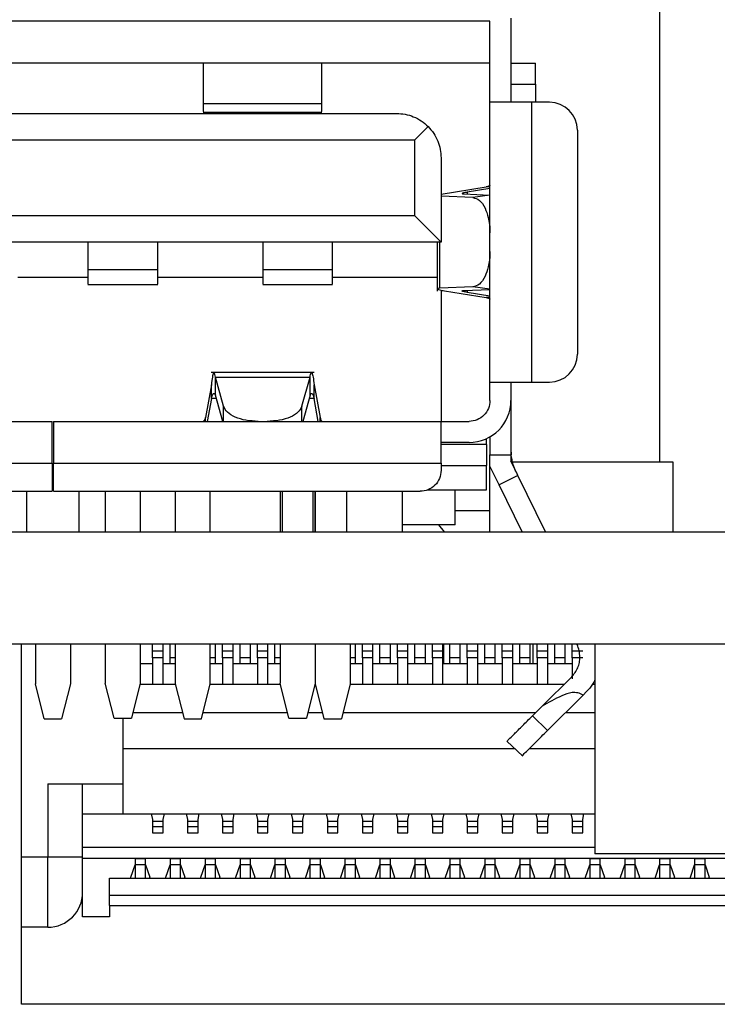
# Model space of a CAD drawing. Header units: millimetres. Extents: x 1603 to 1900, y 1655 to 2075.
# Tile 46 of 52: x 1846 to 1856, y 1864 to 1878. Entities that reach past the tile are written whole.
import ezdxf

# ---------------------------------------------------------------- set-up
doc = ezdxf.new("R2010")
doc.units = ezdxf.units.MM

msp = doc.modelspace()

# ---------------------------------------------------------------- linework, layer by layer
at = {"color": 7, "linetype": 'Continuous', "lineweight": 25}
for p, q in [((1855.368, 1871.862), (1855.368, 1884.201)), ((1852.938, 1878.162), (1840.438, 1878.162)), ((1852.938, 1877.002), (1852.938, 1878.162)), ((1853.238, 1878.202), (1853.238, 1877.002)), ((1852.938, 1877.562), (1840.438, 1877.562)), ((1848.836, 1877.562), (1848.836, 1876.979)), ((1850.536, 1876.979), (1850.536, 1877.562)), ((1853.238, 1877.562), (1853.588, 1877.562)), ((1853.588, 1877.262), (1853.588, 1877.562)), ((1853.238, 1877.262), (1853.588, 1877.262)), ((1853.588, 1877.262), (1853.588, 1877.002)), ((1850.536, 1876.979), (1848.836, 1876.979)), ((1852.938, 1873.002), (1852.938, 1877.002)), ((1853.538, 1873.002), (1853.538, 1877.002)), ((1853.788, 1877.002), (1853.538, 1877.002)), ((1841.773, 1876.842), (1851.603, 1876.842)), ((1848.836, 1876.862), (1850.536, 1876.862)), ((1851.857, 1876.46), (1852.052, 1876.656)), ((1854.188, 1876.602), (1854.188, 1873.402)), ((1851.857, 1876.46), (1841.519, 1876.46)), ((1851.857, 1876.46), (1851.857, 1875.383)), ((1852.238, 1876.207), (1852.238, 1875.002)), ((1852.238, 1875.688), (1852.885, 1875.791)), ((1852.566, 1875.692), (1852.938, 1875.676)), ((1852.938, 1875.769), (1852.611, 1875.716)), ((1852.938, 1875.791), (1852.885, 1875.791)), ((1852.694, 1875.639), (1852.238, 1875.659)), ((1841.519, 1875.383), (1851.857, 1875.383)), ((1852.238, 1875.002), (1851.857, 1875.383)), ((1852.238, 1875.002), (1841.138, 1875.002)), ((1847.188, 1875.002), (1847.188, 1874.61)), ((1848.188, 1874.61), (1848.188, 1875.002)), ((1849.688, 1875.002), (1849.688, 1874.61)), ((1850.688, 1874.61), (1850.688, 1875.002)), ((1852.182, 1875.002), (1852.182, 1874.304)), ((1852.222, 1874.344), (1852.222, 1875.002)), ((1847.188, 1874.61), (1848.188, 1874.61)), ((1849.688, 1874.61), (1850.688, 1874.61)), ((1846.188, 1874.502), (1847.188, 1874.502)), ((1848.188, 1874.502), (1849.688, 1874.502)), ((1850.688, 1874.502), (1852.182, 1874.502)), ((1847.188, 1874.399), (1848.188, 1874.399)), ((1849.688, 1874.399), (1850.688, 1874.399)), ((1852.694, 1874.364), (1852.222, 1874.344)), ((1852.238, 1874.317), (1852.238, 1872.442)), ((1852.289, 1874.307), (1852.885, 1874.212)), ((1852.566, 1874.311), (1852.938, 1874.327)), ((1852.611, 1874.287), (1852.938, 1874.234)), ((1852.938, 1874.212), (1852.885, 1874.212)), ((1850.425, 1873.142), (1848.952, 1873.142)), ((1849.129, 1872.657), (1849.012, 1873.075)), ((1849.012, 1873.075), (1850.365, 1873.075)), ((1849.012, 1872.815), (1849.012, 1873.075)), ((1850.248, 1872.657), (1850.365, 1873.075)), ((1850.365, 1872.815), (1850.365, 1873.075)), ((1852.938, 1872.742), (1852.938, 1873.002)), ((1853.238, 1873.002), (1853.238, 1872.742)), ((1853.538, 1873.002), (1853.788, 1873.002)), ((1848.954, 1872.963), (1848.868, 1872.495)), ((1848.954, 1872.77), (1848.954, 1872.963)), ((1850.423, 1872.77), (1850.423, 1872.963)), ((1850.423, 1872.963), (1850.509, 1872.495)), ((1848.954, 1872.77), (1848.894, 1872.442)), ((1849.117, 1872.442), (1849.012, 1872.815)), ((1850.365, 1872.815), (1850.26, 1872.442)), ((1850.483, 1872.442), (1850.423, 1872.77)), ((1853.238, 1872.742), (1853.238, 1871.962)), ((1841.138, 1872.442), (1846.678, 1872.442)), ((1846.698, 1872.442), (1852.238, 1872.442)), ((1847.936, 1872.443), (1847.936, 1872.442)), ((1848.868, 1872.442), (1848.868, 1872.495)), ((1850.509, 1872.442), (1850.509, 1872.495)), ((1851.441, 1872.442), (1851.441, 1872.443)), ((1852.238, 1872.442), (1852.638, 1872.442)), ((1852.888, 1872.112), (1852.888, 1872.196)), ((1852.938, 1872.222), (1852.938, 1871.962)), ((1852.638, 1872.142), (1852.238, 1872.142)), ((1852.888, 1872.112), (1852.238, 1872.112)), ((1852.888, 1872.112), (1852.888, 1871.812)), ((1852.938, 1871.962), (1853.143, 1871.962)), ((1852.938, 1871.802), (1852.938, 1871.962)), ((1853.143, 1871.962), (1853.238, 1871.962)), ((1853.238, 1871.962), (1853.238, 1871.872)), ((1853.238, 1871.962), (1853.242, 1871.962)), ((1841.138, 1871.842), (1846.678, 1871.842)), ((1846.678, 1871.842), (1846.678, 1871.442)), ((1846.678, 1871.812), (1846.698, 1871.812)), ((1846.698, 1871.442), (1846.698, 1871.842)), ((1846.698, 1871.842), (1852.238, 1871.842)), ((1852.238, 1871.842), (1852.238, 1871.742)), ((1852.238, 1871.812), (1852.888, 1871.812)), ((1852.888, 1871.462), (1852.888, 1871.812)), ((1853.068, 1871.537), (1852.938, 1871.802)), ((1852.938, 1871.462), (1852.938, 1871.802)), ((1853.263, 1871.862), (1855.551, 1871.862)), ((1855.551, 1871.862), (1855.551, 1870.862)), ((1853.338, 1871.668), (1853.068, 1871.537)), ((1853.731, 1870.862), (1853.338, 1871.668)), ((1852.039, 1871.462), (1852.888, 1871.462)), ((1852.438, 1870.962), (1852.438, 1871.462)), ((1852.938, 1871.162), (1852.938, 1871.462)), ((1853.397, 1870.862), (1853.068, 1871.537)), ((1841.438, 1871.442), (1846.678, 1871.442)), ((1846.313, 1871.442), (1846.313, 1870.862)), ((1846.698, 1871.442), (1851.938, 1871.442)), ((1847.063, 1870.862), (1847.063, 1871.442)), ((1847.438, 1871.429), (1847.438, 1870.862)), ((1847.938, 1871.429), (1847.938, 1870.862)), ((1848.438, 1871.442), (1848.438, 1870.862)), ((1848.938, 1870.862), (1848.938, 1871.442)), ((1849.937, 1871.442), (1849.937, 1870.862)), ((1849.938, 1871.429), (1849.938, 1870.862)), ((1849.97, 1870.862), (1849.97, 1871.442)), ((1850.407, 1871.442), (1850.407, 1870.862)), ((1850.438, 1871.429), (1850.438, 1870.862)), ((1850.44, 1870.862), (1850.44, 1871.442)), ((1850.888, 1871.442), (1850.888, 1870.862)), ((1851.688, 1870.862), (1851.688, 1871.442)), ((1852.938, 1871.162), (1852.438, 1871.162)), ((1852.938, 1870.862), (1852.938, 1871.162)), ((1852.438, 1870.962), (1851.688, 1870.962)), ((1852.288, 1870.862), (1852.205, 1870.962)), ((1835.689, 1870.862), (1873.189, 1870.862)), ((1806.189, 1869.262), (1873.189, 1869.262)), ((1846.239, 1866.212), (1846.239, 1869.262)), ((1846.438, 1869.262), (1846.438, 1868.692)), ((1846.938, 1869.262), (1846.938, 1868.692)), ((1847.438, 1869.262), (1847.438, 1868.702)), ((1847.938, 1869.262), (1847.938, 1868.702)), ((1848.114, 1869.162), (1848.114, 1869.262)), ((1848.264, 1869.162), (1848.264, 1869.262)), ((1848.364, 1869.062), (1848.364, 1869.262)), ((1848.438, 1869.262), (1848.438, 1868.692)), ((1848.938, 1868.692), (1848.938, 1869.262)), ((1849.014, 1869.062), (1849.014, 1869.262)), ((1849.114, 1869.162), (1849.114, 1869.262)), ((1849.264, 1869.162), (1849.264, 1869.262)), ((1849.364, 1869.062), (1849.364, 1869.262)), ((1849.514, 1869.062), (1849.514, 1869.262)), ((1849.614, 1869.162), (1849.614, 1869.262)), ((1849.764, 1869.162), (1849.764, 1869.262)), ((1849.864, 1869.062), (1849.864, 1869.262)), ((1849.938, 1869.262), (1849.938, 1868.702)), ((1850.438, 1869.262), (1850.438, 1868.702)), ((1850.938, 1869.262), (1850.938, 1868.692)), ((1851.014, 1869.062), (1851.014, 1869.262)), ((1851.114, 1869.162), (1851.114, 1869.262)), ((1851.264, 1869.162), (1851.264, 1869.262)), ((1851.364, 1869.062), (1851.364, 1869.262)), ((1851.514, 1869.062), (1851.514, 1869.262)), ((1851.614, 1869.162), (1851.614, 1869.262)), ((1851.764, 1869.162), (1851.764, 1869.262)), ((1851.864, 1869.062), (1851.864, 1869.262)), ((1852.014, 1869.062), (1852.014, 1869.262)), ((1852.114, 1869.162), (1852.114, 1869.262)), ((1852.264, 1869.162), (1852.264, 1869.262)), ((1852.278, 1868.982), (1852.278, 1869.262)), ((1852.364, 1869.062), (1852.364, 1869.262)), ((1852.514, 1869.062), (1852.514, 1869.262)), ((1852.614, 1869.162), (1852.614, 1869.262)), ((1852.764, 1869.162), (1852.764, 1869.262)), ((1852.864, 1869.062), (1852.864, 1869.262)), ((1853.014, 1869.062), (1853.014, 1869.262)), ((1853.114, 1869.162), (1853.114, 1869.262)), ((1853.264, 1869.162), (1853.264, 1869.262)), ((1853.364, 1869.062), (1853.364, 1869.262)), ((1853.514, 1869.062), (1853.514, 1869.262)), ((1853.553, 1869.262), (1853.553, 1868.982)), ((1853.614, 1869.162), (1853.614, 1869.262)), ((1853.764, 1869.162), (1853.764, 1869.262)), ((1853.864, 1869.062), (1853.864, 1869.262)), ((1854.014, 1869.062), (1854.014, 1869.262)), ((1854.114, 1869.162), (1854.114, 1869.262)), ((1854.439, 1869.262), (1854.439, 1866.262)), ((1848.114, 1869.162), (1848.264, 1869.162)), ((1848.114, 1869.062), (1848.114, 1869.162)), ((1848.264, 1869.062), (1848.114, 1869.062)), ((1848.114, 1869.062), (1848.114, 1868.682)), ((1848.264, 1869.062), (1848.264, 1869.162)), ((1848.264, 1868.682), (1848.264, 1869.062)), ((1848.364, 1868.982), (1848.364, 1869.062)), ((1849.014, 1868.982), (1849.014, 1869.062)), ((1849.114, 1869.162), (1849.264, 1869.162)), ((1849.114, 1869.062), (1849.114, 1869.162)), ((1849.264, 1869.062), (1849.114, 1869.062)), ((1849.114, 1869.062), (1849.114, 1868.682)), ((1849.264, 1869.062), (1849.264, 1869.162)), ((1849.264, 1868.682), (1849.264, 1869.062)), ((1849.364, 1868.982), (1849.364, 1869.062)), ((1849.514, 1869.062), (1849.364, 1869.062)), ((1849.514, 1868.982), (1849.514, 1869.062)), ((1849.614, 1869.162), (1849.764, 1869.162)), ((1849.614, 1869.062), (1849.614, 1869.162)), ((1849.764, 1869.062), (1849.614, 1869.062)), ((1849.614, 1869.062), (1849.614, 1868.682)), ((1849.764, 1869.062), (1849.764, 1869.162)), ((1849.764, 1868.682), (1849.764, 1869.062)), ((1849.864, 1868.982), (1849.864, 1869.062)), ((1851.014, 1868.982), (1851.014, 1869.062)), ((1851.114, 1869.162), (1851.264, 1869.162)), ((1851.114, 1869.062), (1851.114, 1869.162)), ((1851.264, 1869.062), (1851.114, 1869.062)), ((1851.114, 1869.062), (1851.114, 1868.682)), ((1851.264, 1869.062), (1851.264, 1869.162)), ((1851.264, 1868.682), (1851.264, 1869.062)), ((1851.514, 1869.062), (1851.364, 1869.062)), ((1851.364, 1868.982), (1851.364, 1869.062)), ((1851.514, 1868.982), (1851.514, 1869.062)), ((1851.614, 1869.162), (1851.764, 1869.162)), ((1851.614, 1869.062), (1851.614, 1869.162)), ((1851.764, 1869.062), (1851.614, 1869.062)), ((1851.614, 1869.062), (1851.614, 1868.682)), ((1851.764, 1869.062), (1851.764, 1869.162)), ((1851.764, 1868.682), (1851.764, 1869.062)), ((1851.864, 1868.982), (1851.864, 1869.062)), ((1852.014, 1869.062), (1851.864, 1869.062)), ((1852.014, 1868.982), (1852.014, 1869.062)), ((1852.114, 1869.162), (1852.264, 1869.162)), ((1852.114, 1869.062), (1852.114, 1869.162)), ((1852.264, 1869.062), (1852.114, 1869.062)), ((1852.114, 1869.062), (1852.114, 1868.682)), ((1852.264, 1869.062), (1852.264, 1869.162)), ((1852.264, 1868.682), (1852.264, 1869.062)), ((1852.514, 1869.062), (1852.364, 1869.062)), ((1852.364, 1868.982), (1852.364, 1869.062)), ((1852.514, 1868.982), (1852.514, 1869.062)), ((1852.614, 1869.162), (1852.764, 1869.162)), ((1852.614, 1869.062), (1852.614, 1869.162)), ((1852.764, 1869.062), (1852.614, 1869.062)), ((1852.614, 1869.062), (1852.614, 1868.682)), ((1852.764, 1869.062), (1852.764, 1869.162)), ((1852.764, 1868.682), (1852.764, 1869.062)), ((1853.014, 1869.062), (1852.864, 1869.062)), ((1852.864, 1868.982), (1852.864, 1869.062)), ((1853.014, 1868.982), (1853.014, 1869.062)), ((1853.114, 1869.162), (1853.264, 1869.162)), ((1853.114, 1869.062), (1853.114, 1869.162)), ((1853.264, 1869.062), (1853.114, 1869.062)), ((1853.114, 1869.062), (1853.114, 1868.682)), ((1853.264, 1869.062), (1853.264, 1869.162)), ((1853.264, 1868.682), (1853.264, 1869.062)), ((1853.514, 1869.062), (1853.364, 1869.062)), ((1853.364, 1868.982), (1853.364, 1869.062)), ((1853.514, 1868.982), (1853.514, 1869.062)), ((1853.614, 1869.162), (1853.764, 1869.162)), ((1853.614, 1869.062), (1853.614, 1869.162)), ((1853.764, 1869.062), (1853.614, 1869.062)), ((1853.614, 1869.062), (1853.614, 1868.682)), ((1853.764, 1869.062), (1853.764, 1869.162)), ((1853.764, 1868.682), (1853.764, 1869.062)), ((1853.864, 1868.982), (1853.864, 1869.062)), ((1854.014, 1869.062), (1853.864, 1869.062)), ((1854.014, 1868.982), (1854.014, 1869.062)), ((1854.114, 1869.162), (1854.264, 1869.162)), ((1854.114, 1869.062), (1854.114, 1869.162)), ((1854.264, 1869.062), (1854.114, 1869.062)), ((1854.114, 1869.062), (1854.114, 1868.761)), ((1847.938, 1868.982), (1848.114, 1868.982)), ((1848.264, 1868.982), (1848.438, 1868.982)), ((1848.938, 1868.982), (1849.114, 1868.982)), ((1849.264, 1868.982), (1849.614, 1868.982)), ((1849.764, 1868.982), (1849.938, 1868.982)), ((1850.938, 1868.982), (1851.114, 1868.982)), ((1851.264, 1868.982), (1851.614, 1868.982)), ((1851.764, 1868.982), (1852.114, 1868.982)), ((1852.264, 1868.982), (1852.614, 1868.982)), ((1852.764, 1868.982), (1853.114, 1868.982)), ((1853.264, 1868.982), (1853.614, 1868.982)), ((1853.764, 1868.982), (1854.114, 1868.982)), ((1853.682, 1868.37), (1854.106, 1868.792)), ((1846.563, 1868.192), (1846.438, 1868.692)), ((1846.938, 1868.692), (1846.813, 1868.192)), ((1847.563, 1868.202), (1847.438, 1868.702)), ((1847.938, 1868.702), (1847.813, 1868.202)), ((1848.441, 1868.682), (1847.933, 1868.682)), ((1848.438, 1868.692), (1848.563, 1868.192)), ((1848.813, 1868.192), (1848.938, 1868.692)), ((1849.943, 1868.682), (1848.936, 1868.682)), ((1850.063, 1868.202), (1849.938, 1868.702)), ((1850.438, 1868.702), (1850.313, 1868.202)), ((1850.441, 1868.682), (1850.433, 1868.682)), ((1850.438, 1868.702), (1850.438, 1868.692)), ((1850.438, 1868.692), (1850.563, 1868.192)), ((1850.938, 1868.692), (1850.813, 1868.192)), ((1853.995, 1868.682), (1850.936, 1868.682)), ((1854.439, 1868.682), (1854.401, 1868.682)), ((1853.761, 1868.025), (1854.269, 1868.531)), ((1854.317, 1868.58), (1854.269, 1868.531)), ((1853.545, 1868.233), (1853.682, 1868.37)), ((1847.833, 1868.282), (1848.541, 1868.282)), ((1848.836, 1868.282), (1850.043, 1868.282)), ((1850.333, 1868.282), (1850.541, 1868.282)), ((1850.836, 1868.282), (1853.593, 1868.282)), ((1853.761, 1868.025), (1853.545, 1868.233)), ((1854.018, 1868.282), (1854.439, 1868.282)), ((1846.563, 1868.192), (1846.813, 1868.192)), ((1847.563, 1868.202), (1847.813, 1868.202)), ((1847.689, 1868.202), (1847.689, 1867.762)), ((1848.563, 1868.192), (1848.813, 1868.192)), ((1850.063, 1868.202), (1850.313, 1868.202)), ((1850.563, 1868.192), (1850.813, 1868.192)), ((1853.181, 1867.874), (1853.407, 1867.656)), ((1853.297, 1867.762), (1847.689, 1867.762)), ((1847.689, 1867.762), (1847.689, 1866.832)), ((1854.439, 1867.762), (1853.497, 1867.762)), ((1846.614, 1867.262), (1846.614, 1866.212)), ((1846.614, 1867.262), (1847.689, 1867.262)), ((1847.114, 1866.212), (1847.114, 1867.262)), ((1847.114, 1866.832), (1847.689, 1866.832)), ((1847.689, 1866.832), (1854.439, 1866.832)), ((1848.095, 1866.832), (1848.114, 1866.752)), ((1848.264, 1866.752), (1848.282, 1866.832)), ((1848.595, 1866.832), (1848.614, 1866.752)), ((1848.764, 1866.752), (1848.782, 1866.832)), ((1849.095, 1866.832), (1849.114, 1866.752)), ((1849.264, 1866.752), (1849.282, 1866.832)), ((1849.595, 1866.832), (1849.614, 1866.752)), ((1849.764, 1866.752), (1849.782, 1866.832)), ((1850.095, 1866.832), (1850.114, 1866.752)), ((1850.264, 1866.752), (1850.282, 1866.832)), ((1850.595, 1866.832), (1850.614, 1866.752)), ((1850.764, 1866.752), (1850.782, 1866.832)), ((1851.095, 1866.832), (1851.114, 1866.752)), ((1851.264, 1866.752), (1851.282, 1866.832)), ((1851.595, 1866.832), (1851.614, 1866.752)), ((1851.764, 1866.752), (1851.782, 1866.832)), ((1852.095, 1866.832), (1852.114, 1866.752)), ((1852.264, 1866.752), (1852.282, 1866.832)), ((1852.595, 1866.832), (1852.614, 1866.752)), ((1852.764, 1866.752), (1852.782, 1866.832)), ((1853.095, 1866.832), (1853.114, 1866.752)), ((1853.264, 1866.752), (1853.282, 1866.832)), ((1853.595, 1866.832), (1853.614, 1866.752)), ((1853.764, 1866.752), (1853.782, 1866.832)), ((1854.095, 1866.832), (1854.114, 1866.752)), ((1854.264, 1866.752), (1854.282, 1866.832)), ((1848.114, 1866.752), (1848.114, 1866.729)), ((1848.114, 1866.729), (1848.264, 1866.729)), ((1848.114, 1866.729), (1848.114, 1866.647)), ((1848.264, 1866.729), (1848.264, 1866.752)), ((1848.264, 1866.647), (1848.264, 1866.729)), ((1848.614, 1866.752), (1848.614, 1866.729)), ((1848.614, 1866.729), (1848.764, 1866.729)), ((1848.614, 1866.729), (1848.614, 1866.647)), ((1848.764, 1866.729), (1848.764, 1866.752)), ((1848.764, 1866.647), (1848.764, 1866.729)), ((1849.114, 1866.752), (1849.114, 1866.729)), ((1849.114, 1866.729), (1849.264, 1866.729)), ((1849.114, 1866.729), (1849.114, 1866.647)), ((1849.264, 1866.729), (1849.264, 1866.752)), ((1849.264, 1866.647), (1849.264, 1866.729)), ((1849.614, 1866.752), (1849.614, 1866.729)), ((1849.614, 1866.729), (1849.764, 1866.729)), ((1849.614, 1866.729), (1849.614, 1866.647)), ((1849.764, 1866.729), (1849.764, 1866.752)), ((1849.764, 1866.647), (1849.764, 1866.729)), ((1850.114, 1866.752), (1850.114, 1866.729)), ((1850.114, 1866.729), (1850.264, 1866.729)), ((1850.114, 1866.729), (1850.114, 1866.647)), ((1850.264, 1866.729), (1850.264, 1866.752)), ((1850.264, 1866.647), (1850.264, 1866.729)), ((1850.614, 1866.752), (1850.614, 1866.729)), ((1850.614, 1866.729), (1850.764, 1866.729)), ((1850.614, 1866.729), (1850.614, 1866.647)), ((1850.764, 1866.729), (1850.764, 1866.752)), ((1850.764, 1866.647), (1850.764, 1866.729)), ((1851.114, 1866.752), (1851.114, 1866.729)), ((1851.114, 1866.729), (1851.264, 1866.729)), ((1851.114, 1866.729), (1851.114, 1866.647)), ((1851.264, 1866.729), (1851.264, 1866.752)), ((1851.264, 1866.647), (1851.264, 1866.729)), ((1851.614, 1866.752), (1851.614, 1866.729)), ((1851.614, 1866.729), (1851.764, 1866.729)), ((1851.614, 1866.729), (1851.614, 1866.647)), ((1851.764, 1866.729), (1851.764, 1866.752)), ((1851.764, 1866.647), (1851.764, 1866.729)), ((1852.114, 1866.752), (1852.114, 1866.729)), ((1852.114, 1866.729), (1852.264, 1866.729)), ((1852.114, 1866.729), (1852.114, 1866.647)), ((1852.264, 1866.729), (1852.264, 1866.752)), ((1852.264, 1866.647), (1852.264, 1866.729)), ((1852.614, 1866.752), (1852.614, 1866.729)), ((1852.614, 1866.729), (1852.764, 1866.729)), ((1852.614, 1866.729), (1852.614, 1866.647)), ((1852.764, 1866.729), (1852.764, 1866.752)), ((1852.764, 1866.647), (1852.764, 1866.729)), ((1853.114, 1866.752), (1853.114, 1866.729)), ((1853.114, 1866.729), (1853.264, 1866.729)), ((1853.114, 1866.729), (1853.114, 1866.647)), ((1853.264, 1866.729), (1853.264, 1866.752)), ((1853.264, 1866.647), (1853.264, 1866.729)), ((1853.614, 1866.752), (1853.614, 1866.729)), ((1853.614, 1866.729), (1853.764, 1866.729)), ((1853.614, 1866.729), (1853.614, 1866.647)), ((1853.764, 1866.729), (1853.764, 1866.752)), ((1853.764, 1866.647), (1853.764, 1866.729)), ((1854.114, 1866.752), (1854.114, 1866.729)), ((1854.114, 1866.729), (1854.264, 1866.729)), ((1854.114, 1866.729), (1854.114, 1866.647)), ((1854.264, 1866.729), (1854.264, 1866.752)), ((1854.264, 1866.647), (1854.264, 1866.729)), ((1848.264, 1866.647), (1848.114, 1866.647)), ((1848.114, 1866.647), (1848.114, 1866.562)), ((1848.114, 1866.562), (1848.264, 1866.562)), ((1848.264, 1866.562), (1848.264, 1866.647)), ((1848.764, 1866.647), (1848.614, 1866.647)), ((1848.614, 1866.647), (1848.614, 1866.562)), ((1848.614, 1866.562), (1848.764, 1866.562)), ((1848.764, 1866.562), (1848.764, 1866.647)), ((1849.264, 1866.647), (1849.114, 1866.647)), ((1849.114, 1866.647), (1849.114, 1866.562)), ((1849.114, 1866.562), (1849.264, 1866.562)), ((1849.264, 1866.562), (1849.264, 1866.647)), ((1849.764, 1866.647), (1849.614, 1866.647)), ((1849.614, 1866.647), (1849.614, 1866.562)), ((1849.614, 1866.562), (1849.764, 1866.562)), ((1849.764, 1866.562), (1849.764, 1866.647)), ((1850.264, 1866.647), (1850.114, 1866.647)), ((1850.114, 1866.647), (1850.114, 1866.562)), ((1850.114, 1866.562), (1850.264, 1866.562)), ((1850.264, 1866.562), (1850.264, 1866.647)), ((1850.764, 1866.647), (1850.614, 1866.647)), ((1850.614, 1866.647), (1850.614, 1866.562)), ((1850.614, 1866.562), (1850.764, 1866.562)), ((1850.764, 1866.562), (1850.764, 1866.647)), ((1851.264, 1866.647), (1851.114, 1866.647)), ((1851.114, 1866.647), (1851.114, 1866.562)), ((1851.114, 1866.562), (1851.264, 1866.562)), ((1851.264, 1866.562), (1851.264, 1866.647)), ((1851.764, 1866.647), (1851.614, 1866.647)), ((1851.614, 1866.647), (1851.614, 1866.562)), ((1851.614, 1866.562), (1851.764, 1866.562)), ((1851.764, 1866.562), (1851.764, 1866.647)), ((1852.264, 1866.647), (1852.114, 1866.647)), ((1852.114, 1866.647), (1852.114, 1866.562)), ((1852.114, 1866.562), (1852.264, 1866.562)), ((1852.264, 1866.562), (1852.264, 1866.647)), ((1852.764, 1866.647), (1852.614, 1866.647)), ((1852.614, 1866.647), (1852.614, 1866.562)), ((1852.614, 1866.562), (1852.764, 1866.562)), ((1852.764, 1866.562), (1852.764, 1866.647)), ((1853.264, 1866.647), (1853.114, 1866.647)), ((1853.114, 1866.647), (1853.114, 1866.562)), ((1853.114, 1866.562), (1853.264, 1866.562)), ((1853.264, 1866.562), (1853.264, 1866.647)), ((1853.764, 1866.647), (1853.614, 1866.647)), ((1853.614, 1866.647), (1853.614, 1866.562)), ((1853.614, 1866.562), (1853.764, 1866.562)), ((1853.764, 1866.562), (1853.764, 1866.647)), ((1854.264, 1866.647), (1854.114, 1866.647)), ((1854.114, 1866.647), (1854.114, 1866.562)), ((1854.114, 1866.562), (1854.264, 1866.562)), ((1854.264, 1866.562), (1854.264, 1866.647)), ((1854.439, 1866.352), (1847.114, 1866.352)), ((1859.939, 1866.262), (1854.439, 1866.262)), ((1846.239, 1865.212), (1846.239, 1866.212)), ((1846.614, 1866.212), (1846.239, 1866.212)), ((1846.614, 1865.212), (1846.614, 1866.212)), ((1847.114, 1865.712), (1847.114, 1866.212)), ((1847.114, 1866.202), (1861.784, 1866.202)), ((1847.804, 1865.926), (1847.864, 1866.106)), ((1848.014, 1866.192), (1847.864, 1866.192)), ((1847.864, 1866.192), (1847.864, 1866.104)), ((1848.014, 1866.104), (1848.014, 1866.192)), ((1848.014, 1866.106), (1848.074, 1865.926)), ((1848.304, 1865.926), (1848.364, 1866.106)), ((1848.514, 1866.192), (1848.364, 1866.192)), ((1848.364, 1866.192), (1848.364, 1866.104)), ((1848.514, 1866.104), (1848.514, 1866.192)), ((1848.514, 1866.106), (1848.574, 1865.926)), ((1848.804, 1865.926), (1848.864, 1866.106)), ((1849.014, 1866.192), (1848.864, 1866.192)), ((1848.864, 1866.192), (1848.864, 1866.104)), ((1849.014, 1866.104), (1849.014, 1866.192)), ((1849.014, 1866.106), (1849.074, 1865.926)), ((1849.304, 1865.926), (1849.364, 1866.106)), ((1849.514, 1866.192), (1849.364, 1866.192)), ((1849.364, 1866.192), (1849.364, 1866.104)), ((1849.514, 1866.104), (1849.514, 1866.192)), ((1849.514, 1866.106), (1849.574, 1865.926)), ((1849.804, 1865.926), (1849.864, 1866.106)), ((1850.014, 1866.192), (1849.864, 1866.192)), ((1849.864, 1866.192), (1849.864, 1866.104)), ((1850.014, 1866.104), (1850.014, 1866.192)), ((1850.014, 1866.106), (1850.074, 1865.926)), ((1850.304, 1865.926), (1850.364, 1866.106)), ((1850.514, 1866.192), (1850.364, 1866.192)), ((1850.364, 1866.192), (1850.364, 1866.104)), ((1850.514, 1866.104), (1850.514, 1866.192)), ((1850.514, 1866.106), (1850.574, 1865.926)), ((1850.804, 1865.926), (1850.864, 1866.106)), ((1851.014, 1866.192), (1850.864, 1866.192)), ((1850.864, 1866.192), (1850.864, 1866.104)), ((1851.014, 1866.104), (1851.014, 1866.192)), ((1851.014, 1866.106), (1851.074, 1865.926)), ((1851.304, 1865.926), (1851.364, 1866.106)), ((1851.514, 1866.192), (1851.364, 1866.192)), ((1851.364, 1866.192), (1851.364, 1866.104)), ((1851.514, 1866.104), (1851.514, 1866.192)), ((1851.514, 1866.106), (1851.574, 1865.926)), ((1851.804, 1865.926), (1851.864, 1866.106)), ((1852.014, 1866.192), (1851.864, 1866.192)), ((1851.864, 1866.192), (1851.864, 1866.104)), ((1852.014, 1866.104), (1852.014, 1866.192)), ((1852.014, 1866.106), (1852.074, 1865.926)), ((1852.304, 1865.926), (1852.364, 1866.106)), ((1852.514, 1866.192), (1852.364, 1866.192)), ((1852.364, 1866.192), (1852.364, 1866.104)), ((1852.514, 1866.104), (1852.514, 1866.192)), ((1852.514, 1866.106), (1852.574, 1865.926)), ((1852.804, 1865.926), (1852.864, 1866.106)), ((1853.014, 1866.192), (1852.864, 1866.192)), ((1852.864, 1866.192), (1852.864, 1866.104)), ((1853.014, 1866.104), (1853.014, 1866.192)), ((1853.014, 1866.106), (1853.074, 1865.926)), ((1853.304, 1865.926), (1853.364, 1866.106)), ((1853.514, 1866.192), (1853.364, 1866.192)), ((1853.364, 1866.192), (1853.364, 1866.104)), ((1853.514, 1866.104), (1853.514, 1866.192)), ((1853.514, 1866.106), (1853.574, 1865.926)), ((1853.804, 1865.926), (1853.864, 1866.106)), ((1854.014, 1866.192), (1853.864, 1866.192)), ((1853.864, 1866.192), (1853.864, 1866.104)), ((1854.014, 1866.104), (1854.014, 1866.192)), ((1854.014, 1866.106), (1854.074, 1865.926)), ((1854.304, 1865.926), (1854.364, 1866.106)), ((1854.514, 1866.192), (1854.364, 1866.192)), ((1854.364, 1866.192), (1854.364, 1866.104)), ((1854.514, 1866.104), (1854.514, 1866.192)), ((1854.514, 1866.106), (1854.574, 1865.926)), ((1854.804, 1865.926), (1854.864, 1866.106)), ((1855.014, 1866.192), (1854.864, 1866.192)), ((1854.864, 1866.192), (1854.864, 1866.104)), ((1855.014, 1866.104), (1855.014, 1866.192)), ((1855.014, 1866.106), (1855.074, 1865.926)), ((1855.304, 1865.926), (1855.364, 1866.106)), ((1855.514, 1866.192), (1855.364, 1866.192)), ((1855.364, 1866.192), (1855.364, 1866.104)), ((1855.514, 1866.104), (1855.514, 1866.192)), ((1855.514, 1866.106), (1855.574, 1865.926)), ((1855.804, 1865.926), (1855.864, 1866.106)), ((1856.014, 1866.192), (1855.864, 1866.192)), ((1855.864, 1866.192), (1855.864, 1866.104)), ((1856.014, 1866.104), (1856.014, 1866.192)), ((1856.014, 1866.106), (1856.074, 1865.926)), ((1848.014, 1866.104), (1847.864, 1866.104)), ((1847.864, 1866.104), (1847.864, 1865.912)), ((1848.014, 1865.912), (1848.014, 1866.104)), ((1848.364, 1866.104), (1848.364, 1865.912)), ((1848.514, 1866.104), (1848.364, 1866.104)), ((1848.514, 1865.912), (1848.514, 1866.104)), ((1848.864, 1866.104), (1848.864, 1865.912)), ((1849.014, 1866.104), (1848.864, 1866.104)), ((1849.014, 1865.912), (1849.014, 1866.104)), ((1849.514, 1866.104), (1849.364, 1866.104)), ((1849.364, 1866.104), (1849.364, 1865.912)), ((1849.514, 1865.912), (1849.514, 1866.104)), ((1849.864, 1866.104), (1849.864, 1865.912)), ((1850.014, 1866.104), (1849.864, 1866.104)), ((1850.014, 1865.912), (1850.014, 1866.104)), ((1850.514, 1866.104), (1850.364, 1866.104)), ((1850.364, 1866.104), (1850.364, 1865.912)), ((1850.514, 1865.912), (1850.514, 1866.104)), ((1850.864, 1866.104), (1850.864, 1865.912)), ((1851.014, 1866.104), (1850.864, 1866.104)), ((1851.014, 1865.912), (1851.014, 1866.104)), ((1851.364, 1866.104), (1851.364, 1865.912)), ((1851.514, 1866.104), (1851.364, 1866.104)), ((1851.514, 1865.912), (1851.514, 1866.104)), ((1852.014, 1866.104), (1851.864, 1866.104)), ((1851.864, 1866.104), (1851.864, 1865.912)), ((1852.014, 1865.912), (1852.014, 1866.104)), ((1852.364, 1866.104), (1852.364, 1865.912)), ((1852.514, 1866.104), (1852.364, 1866.104)), ((1852.514, 1865.912), (1852.514, 1866.104)), ((1852.864, 1866.104), (1852.864, 1865.912)), ((1853.014, 1866.104), (1852.864, 1866.104)), ((1853.014, 1865.912), (1853.014, 1866.104)), ((1853.514, 1866.104), (1853.364, 1866.104)), ((1853.364, 1866.104), (1853.364, 1865.912)), ((1853.514, 1865.912), (1853.514, 1866.104)), ((1854.014, 1866.104), (1853.864, 1866.104)), ((1853.864, 1866.104), (1853.864, 1865.912)), ((1854.014, 1865.912), (1854.014, 1866.104)), ((1854.364, 1866.104), (1854.364, 1865.912)), ((1854.514, 1866.104), (1854.364, 1866.104)), ((1854.514, 1865.912), (1854.514, 1866.104)), ((1855.014, 1866.104), (1854.864, 1866.104)), ((1854.864, 1866.104), (1854.864, 1865.912)), ((1855.014, 1865.912), (1855.014, 1866.104)), ((1855.364, 1866.104), (1855.364, 1865.912)), ((1855.514, 1866.104), (1855.364, 1866.104)), ((1855.514, 1865.912), (1855.514, 1866.104)), ((1855.864, 1866.104), (1855.864, 1865.912)), ((1856.014, 1866.104), (1855.864, 1866.104)), ((1856.014, 1865.912), (1856.014, 1866.104)), ((1847.499, 1865.912), (1861.784, 1865.912)), ((1847.499, 1865.672), (1847.499, 1865.912)), ((1847.804, 1865.912), (1847.804, 1865.926)), ((1848.074, 1865.912), (1848.074, 1865.926)), ((1848.304, 1865.912), (1848.304, 1865.926)), ((1848.574, 1865.912), (1848.574, 1865.926)), ((1848.804, 1865.912), (1848.804, 1865.926)), ((1849.074, 1865.912), (1849.074, 1865.926)), ((1849.304, 1865.912), (1849.304, 1865.926)), ((1849.574, 1865.912), (1849.574, 1865.926)), ((1849.804, 1865.912), (1849.804, 1865.926)), ((1850.074, 1865.912), (1850.074, 1865.926)), ((1850.304, 1865.912), (1850.304, 1865.926)), ((1850.574, 1865.912), (1850.574, 1865.926)), ((1850.804, 1865.912), (1850.804, 1865.926)), ((1851.074, 1865.912), (1851.074, 1865.926)), ((1851.304, 1865.912), (1851.304, 1865.926)), ((1851.574, 1865.912), (1851.574, 1865.926)), ((1851.804, 1865.912), (1851.804, 1865.926)), ((1852.074, 1865.912), (1852.074, 1865.926)), ((1852.304, 1865.912), (1852.304, 1865.926)), ((1852.574, 1865.912), (1852.574, 1865.926)), ((1852.804, 1865.912), (1852.804, 1865.926)), ((1853.074, 1865.912), (1853.074, 1865.926)), ((1853.304, 1865.912), (1853.304, 1865.926)), ((1853.574, 1865.912), (1853.574, 1865.926)), ((1853.804, 1865.912), (1853.804, 1865.926)), ((1854.074, 1865.912), (1854.074, 1865.926)), ((1854.304, 1865.912), (1854.304, 1865.926)), ((1854.574, 1865.912), (1854.574, 1865.926)), ((1854.804, 1865.912), (1854.804, 1865.926)), ((1855.074, 1865.912), (1855.074, 1865.926)), ((1855.304, 1865.912), (1855.304, 1865.926)), ((1855.574, 1865.912), (1855.574, 1865.926)), ((1855.804, 1865.912), (1855.804, 1865.926)), ((1856.074, 1865.912), (1856.074, 1865.926)), ((1847.114, 1865.362), (1847.114, 1865.712)), ((1847.499, 1865.672), (1861.784, 1865.672)), ((1847.499, 1865.522), (1847.499, 1865.672)), ((1847.499, 1865.522), (1847.499, 1865.362)), ((1847.499, 1865.522), (1861.784, 1865.522)), ((1847.499, 1865.362), (1847.114, 1865.362)), ((1846.614, 1865.212), (1846.239, 1865.212)), ((1846.239, 1864.112), (1846.239, 1865.212)), ((1868.139, 1864.112), (1846.239, 1864.112))]:
    msp.add_line(p, q, dxfattribs=at)
at = {"color": 8, "linetype": 'Continuous', "lineweight": 25}
for p, q in [((1852.611, 1875.716), (1852.611, 1875.69)), ((1852.938, 1875.674), (1852.694, 1875.639)), ((1852.611, 1874.313), (1852.611, 1874.287)), ((1852.938, 1874.329), (1852.694, 1874.364)), ((1849.024, 1872.77), (1848.954, 1872.77)), ((1850.423, 1872.77), (1850.352, 1872.77)), ((1849.129, 1872.442), (1849.129, 1872.657)), ((1850.248, 1872.442), (1850.248, 1872.657)), ((1848.438, 1869.062), (1848.364, 1869.062)), ((1849.014, 1869.062), (1848.938, 1869.062)), ((1849.938, 1869.062), (1849.864, 1869.062)), ((1851.014, 1869.062), (1850.938, 1869.062))]:
    msp.add_line(p, q, dxfattribs=at)
at = {"color": 7, "linetype": 'Continuous', "lineweight": 25, "flags": 128}
msp.add_lwpolyline([(1847.114, 1866.212), (1847.104, 1866.212), (1847.075, 1866.212), (1847.029, 1866.212), (1846.967, 1866.212), (1846.891, 1866.212), (1846.805, 1866.212), (1846.711, 1866.212), (1846.614, 1866.212)], dxfattribs=at)
at = {"color": 7, "linetype": 'Continuous', "lineweight": 25}
for centre, radius, start, end in [((1853.788, 1876.602), 0.4, 0, 90), ((1853.788, 1873.402), 0.4, 270, 0), ((1852.638, 1872.742), 0.6, 270, 0), ((1853.938, 1872.033), 0.7, 180, 185.884), ((1846.614, 1865.712), 0.5, 270, 0)]:
    msp.add_arc(centre, radius, start, end, dxfattribs=at)
for points, knots in [([(1848.836, 1876.979), (1848.836, 1876.94), (1848.836, 1876.873), (1848.836, 1876.87), (1848.836, 1876.868)], [0, 0, 0, 0, 0.562108, 1, 1, 1, 1]), ([(1850.536, 1876.868), (1850.536, 1876.87), (1850.536, 1876.873), (1850.536, 1876.94), (1850.536, 1876.979)], [0, 0, 0, 0, 0.437892, 1, 1, 1, 1]), ([(1851.603, 1876.842), (1851.644, 1876.839), (1851.731, 1876.834), (1851.852, 1876.795), (1851.965, 1876.735), (1852.022, 1876.683), (1852.052, 1876.656)], [0, 0, 0, 0, 0.200058, 0.424636, 0.688247, 1, 1, 1, 1]), ([(1852.052, 1876.656), (1852.08, 1876.625), (1852.132, 1876.568), (1852.192, 1876.455), (1852.231, 1876.334), (1852.236, 1876.247), (1852.238, 1876.207)], [0, 0, 0, 0, 0.311752, 0.575362, 0.799941, 1, 1, 1, 1]), ([(1852.611, 1875.716), (1852.6, 1875.715), (1852.58, 1875.711), (1852.552, 1875.705), (1852.536, 1875.699), (1852.541, 1875.694), (1852.558, 1875.693), (1852.566, 1875.692)], [0, 0, 0, 0, 0.1561742, 0.3035102, 0.5705307, 0.8026827, 1, 1, 1, 1]), ([(1852.694, 1875.639), (1852.725, 1875.631), (1852.79, 1875.614), (1852.867, 1875.503), (1852.912, 1875.374), (1852.934, 1875.251), (1852.937, 1875.176), (1852.938, 1875.136)], [0, 0, 0, 0, 0.2430798, 0.4991785, 0.7090581, 0.8444936, 1, 1, 1, 1]), ([(1852.938, 1874.867), (1852.937, 1874.827), (1852.934, 1874.752), (1852.912, 1874.629), (1852.867, 1874.5), (1852.79, 1874.389), (1852.725, 1874.372), (1852.694, 1874.364)], [0, 0, 0, 0, 0.155482, 0.29091, 0.500822, 0.756898, 1, 1, 1, 1]), ([(1847.188, 1874.61), (1847.188, 1874.575), (1847.188, 1874.506), (1847.188, 1874.437), (1847.188, 1874.4), (1847.188, 1874.402), (1847.188, 1874.403)], [0, 0, 0, 0, 0.283323, 0.566647, 0.84997, 1, 1, 1, 1]), ([(1848.188, 1874.403), (1848.188, 1874.402), (1848.188, 1874.4), (1848.188, 1874.437), (1848.188, 1874.506), (1848.188, 1874.575), (1848.188, 1874.61)], [0, 0, 0, 0, 0.15003, 0.433353, 0.716677, 1, 1, 1, 1]), ([(1849.688, 1874.61), (1849.688, 1874.575), (1849.688, 1874.506), (1849.688, 1874.437), (1849.688, 1874.4), (1849.688, 1874.402), (1849.688, 1874.403)], [0, 0, 0, 0, 0.283323, 0.566647, 0.84997, 1, 1, 1, 1]), ([(1850.688, 1874.403), (1850.688, 1874.402), (1850.688, 1874.4), (1850.688, 1874.437), (1850.688, 1874.506), (1850.688, 1874.575), (1850.688, 1874.61)], [0, 0, 0, 0, 0.1500298, 0.4333532, 0.7166766, 1, 1, 1, 1]), ([(1852.222, 1874.344), (1852.208, 1874.342), (1852.179, 1874.34), (1852.182, 1874.331), (1852.215, 1874.32), (1852.265, 1874.312), (1852.289, 1874.307)], [0, 0, 0, 0, 0.2499956, 0.4998769, 0.7480005, 1, 1, 1, 1]), ([(1852.611, 1874.287), (1852.594, 1874.29), (1852.562, 1874.295), (1852.539, 1874.303), (1852.537, 1874.308), (1852.556, 1874.31), (1852.566, 1874.311)], [0, 0, 0, 0, 0.251224, 0.499919, 0.747416, 1, 1, 1, 1]), ([(1849.012, 1873.075), (1849.007, 1873.101), (1849, 1873.141), (1848.992, 1873.136), (1848.99, 1873.134)], [0, 0, 0, 0, 0.666667, 1, 1, 1, 1]), ([(1850.365, 1873.075), (1850.37, 1873.101), (1850.377, 1873.141), (1850.384, 1873.136), (1850.387, 1873.134)], [0, 0, 0, 0, 0.666667, 1, 1, 1, 1]), ([(1853.309, 1871.726), (1853.296, 1871.757), (1853.262, 1871.832), (1853.25, 1871.914), (1853.242, 1871.962)], [0, 0, 0, 0, 0.412732, 1, 1, 1, 1]), ([(1853.338, 1871.668), (1853.323, 1871.699), (1853.29, 1871.766), (1853.257, 1871.834), (1853.238, 1871.872)], [0, 0, 0, 0, 0.446802, 1, 1, 1, 1]), ([(1854.439, 1868.748), (1854.428, 1868.727), (1854.397, 1868.664), (1854.349, 1868.613), (1854.317, 1868.58)], [0, 0, 0, 0, 0.341035, 1, 1, 1, 1]), ([(1854.269, 1868.531), (1854.244, 1868.543), (1854.195, 1868.566), (1854.086, 1868.57), (1853.912, 1868.501), (1853.774, 1868.422), (1853.682, 1868.37)], [0, 0, 0, 0, 0.129229, 0.249613, 0.49921, 1, 1, 1, 1]), ([(1853.183, 1867.872), (1853.188, 1867.878), (1853.199, 1867.888), (1853.281, 1867.97), (1853.4, 1868.089), (1853.497, 1868.185), (1853.545, 1868.233)], [0, 0, 0, 0, 0.249858, 0.499999, 0.750141, 1, 1, 1, 1]), ([(1853.398, 1867.664), (1853.402, 1867.667), (1853.41, 1867.675), (1853.478, 1867.742), (1853.574, 1867.839), (1853.675, 1867.939), (1853.732, 1867.996), (1853.761, 1868.025)], [0, 0, 0, 0, 0.20641, 0.441661, 0.70565, 0.849191, 1, 1, 1, 1])]:
    msp.add_open_spline(points, degree=3, knots=knots, dxfattribs=at)
for points in [[(1853.538, 1877.002), (1853.46, 1877.002), (1853.303, 1877.002), (1853.104, 1877.002), (1852.965, 1877.002), (1852.947, 1877.002), (1852.938, 1877.002)], [(1852.938, 1875.818), (1852.938, 1875.815), (1852.936, 1875.811), (1852.925, 1875.804), (1852.909, 1875.798), (1852.893, 1875.793), (1852.885, 1875.791)], [(1852.885, 1874.212), (1852.893, 1874.21), (1852.909, 1874.205), (1852.925, 1874.199), (1852.936, 1874.192), (1852.938, 1874.188), (1852.938, 1874.186)], [(1848.983, 1873.134), (1848.978, 1873.118), (1848.968, 1873.088), (1848.959, 1873.004), (1848.954, 1872.963)], [(1850.394, 1873.134), (1850.399, 1873.118), (1850.409, 1873.088), (1850.418, 1873.004), (1850.423, 1872.963)], [(1852.938, 1873.002), (1852.947, 1873.002), (1852.965, 1873.002), (1853.104, 1873.002), (1853.303, 1873.002), (1853.46, 1873.002), (1853.538, 1873.002)], [(1848.954, 1872.77), (1848.959, 1872.786), (1848.968, 1872.819), (1848.983, 1872.842), (1848.997, 1872.844), (1849.007, 1872.824), (1849.012, 1872.815)], [(1850.365, 1872.815), (1850.37, 1872.824), (1850.38, 1872.844), (1850.394, 1872.842), (1850.409, 1872.819), (1850.418, 1872.786), (1850.423, 1872.77)], [(1852.938, 1872.742), (1852.934, 1872.702), (1852.925, 1872.624), (1852.856, 1872.524), (1852.756, 1872.455), (1852.678, 1872.446), (1852.638, 1872.442)], [(1849.624, 1872.442), (1849.565, 1872.445), (1849.445, 1872.451), (1849.29, 1872.499), (1849.173, 1872.569), (1849.144, 1872.628), (1849.129, 1872.657)], [(1850.248, 1872.657), (1850.233, 1872.628), (1850.204, 1872.569), (1850.087, 1872.499), (1849.932, 1872.451), (1849.812, 1872.445), (1849.752, 1872.442)], [(1846.678, 1871.842), (1846.678, 1871.92), (1846.678, 1872.077), (1846.678, 1872.276), (1846.678, 1872.414), (1846.678, 1872.433), (1846.678, 1872.442)], [(1846.698, 1872.442), (1846.698, 1872.433), (1846.698, 1872.414), (1846.698, 1872.276), (1846.698, 1872.077), (1846.698, 1871.92), (1846.698, 1871.842)], [(1848.868, 1872.495), (1848.865, 1872.487), (1848.86, 1872.471), (1848.853, 1872.455), (1848.845, 1872.444), (1848.84, 1872.442), (1848.838, 1872.442)], [(1850.509, 1872.495), (1850.511, 1872.487), (1850.516, 1872.471), (1850.524, 1872.455), (1850.531, 1872.444), (1850.536, 1872.442), (1850.539, 1872.442)], [(1852.238, 1871.842), (1852.238, 1871.92), (1852.238, 1872.077), (1852.238, 1872.276), (1852.238, 1872.414), (1852.238, 1872.433), (1852.238, 1872.442)], [(1852.238, 1871.742), (1852.234, 1871.702), (1852.225, 1871.624), (1852.156, 1871.524), (1852.056, 1871.455), (1851.978, 1871.446), (1851.938, 1871.442)], [(1854.223, 1869.075), (1854.222, 1869.106), (1854.218, 1869.167), (1854.195, 1869.223), (1854.183, 1869.251)], [(1854.106, 1868.792), (1854.123, 1868.812), (1854.158, 1868.851), (1854.195, 1868.921), (1854.219, 1868.997), (1854.222, 1869.049), (1854.223, 1869.075)]]:
    msp.add_open_spline(points, degree=3, dxfattribs=at)

doc.saveas('drawing.dxf')
